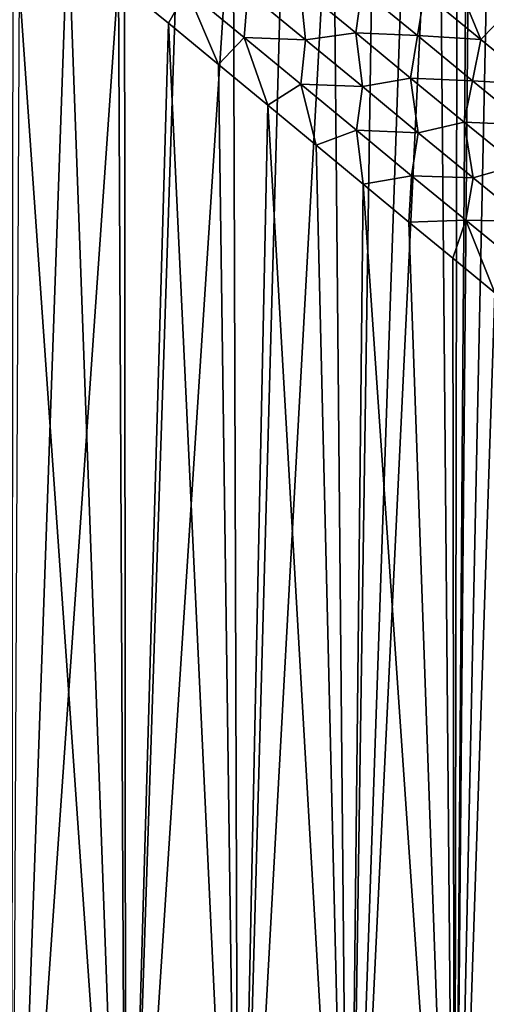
# Model space of a CAD drawing. Header units: metres. Extents: x -105 to 105, y -71 to 59.
# Tile 92 of 117: x -1 to 11, y -33 to -8. Entities that reach past the tile are written whole.
import ezdxf

# ---------------------------------------------------------------- set-up
doc = ezdxf.new("R2010")
doc.units = ezdxf.units.M
doc.layers.add('solid_WAMAS_150_SW0001', color=7, linetype='CONTINUOUS')

msp = doc.modelspace()

# ---------------------------------------------------------------- linework, layer by layer
at = {"layer": 'solid_WAMAS_150_SW0001'}
for points in [[(11.093285, 16.25, -26.397928), (12.324017, -45.799999, -25.669542), (9.792924, -45.799999, -27.061022)], [(10.25, 5.5, -26.839743), (11.093285, 16.25, -26.397928), (9.792924, -45.799999, -27.061022)], [(10.155144, 4.108756, -26.886692), (10.25, 5.5, -26.839743), (9.792924, -45.799999, -27.061022)], [(9.866824, 2.723619, -27.026091), (10.155144, 4.108756, -26.886692), (9.792924, -45.799999, -27.061022)], [(9.376242, 1.358913, -27.252054), (9.866824, 2.723619, -27.026091), (9.792924, -45.799999, -27.061022)], [(9.376242, 1.358913, -27.252054), (9.792924, -45.799999, -27.061022), (7.107391, -45.799999, -28.1243)], [(8.676901, 0.043454, -27.550491), (9.376242, 1.358913, -27.252054), (7.107391, -45.799999, -28.1243)], [(7.775642, -1.178465, -27.895777), (8.676901, 0.043454, -27.550491), (7.107391, -45.799999, -28.1243)], [(6.697141, -2.259562, -28.25338), (7.775642, -1.178465, -27.895777), (7.107391, -45.799999, -28.1243)], [(6.697141, -2.259562, -28.25338), (7.107391, -45.799999, -28.1243), (4.30977, -45.799999, -28.842607)], [(5.482142, -3.160751, -28.587091), (6.697141, -2.259562, -28.25338), (4.30977, -45.799999, -28.842607)], [(4.173172, -3.862005, -28.868237), (5.482142, -3.160751, -28.587091), (4.30977, -45.799999, -28.842607)], [(4.173172, -3.862005, -28.868237), (4.30977, -45.799999, -28.842607), (1.444182, -45.799999, -29.204615)], [(2.807627, -4.357978, -29.077995), (4.173172, -3.862005, -28.868237), (1.444182, -45.799999, -29.204615)], [(1.410537, -4.652482, -29.206705), (2.807627, -4.357978, -29.077995), (1.444182, -45.799999, -29.204615)], [(1.410537, -4.652482, -29.206705), (1.444182, -45.799999, -29.204615), (-1.444182, -45.799999, -29.204615)], [(0.000003, -4.75, -29.250002), (1.410537, -4.652482, -29.206705), (-1.444182, -45.799999, -29.204615)], [(-1.410538, -4.652482, -29.206705), (0.000003, -4.75, -29.250002), (-1.444182, -45.799999, -29.204615)], [(0, -6.010406, 16.75), (-1.257911, -7.02161, 16.715576), (1.444182, -45.799999, 16.704615)], [(1.257915, -7.021613, 16.715576), (0, -6.010406, 16.75), (1.444182, -45.799999, 16.704615)], [(9.027655, -7.294604, 15.664565), (10.45417, -8.467951, 15.151551), (9.695087, -6.623216, 15.711491)], [(10.45417, -8.467951, 15.151551), (11.120605, -7.796414, 15.213348), (9.695087, -6.623216, 15.711491)], [(-1.257911, -7.02161, 16.715576), (-1.444182, -45.799999, 16.704615), (1.444182, -45.799999, 16.704615)], [(2.529699, -8.058953, 16.61046), (1.257915, -7.021613, 16.715576), (1.444182, -45.799999, 16.704615)], [(2.991796, -7.219681, 16.571726), (1.257915, -7.021613, 16.715576), (2.529699, -8.058953, 16.61046)], [(2.991796, -7.219681, 16.571726), (2.529699, -8.058953, 16.61046), (3.797426, -9.102191, 16.434345)], [(4.449485, -8.416578, 16.337671), (2.991796, -7.219681, 16.571726), (3.797426, -9.102191, 16.434345)], [(4.543932, -7.272001, 16.377937), (2.991796, -7.219681, 16.571726), (4.449485, -8.416578, 16.337671)], [(5.874561, -7.143798, 16.192913), (4.543932, -7.272001, 16.377937), (6.007679, -8.476726, 16.054052)], [(7.284688, -8.304923, 15.819881), (5.874561, -7.143798, 16.192913), (6.007679, -8.476726, 16.054052)], [(7.436574, -7.206732, 15.937824), (5.874561, -7.143798, 16.192913), (7.284688, -8.304923, 15.819881)], [(8.853982, -8.37379, 15.492283), (7.436574, -7.206732, 15.937824), (7.284688, -8.304923, 15.819881)], [(8.853982, -8.37379, 15.492283), (9.027655, -7.294604, 15.664565), (7.436574, -7.206732, 15.937824)], [(6.007679, -8.476726, 16.054052), (4.543932, -7.272001, 16.377937), (4.449485, -8.416578, 16.337671)], [(8.853982, -8.37379, 15.492283), (10.45417, -8.467951, 15.151551), (9.027655, -7.294604, 15.664565)], [(10.45417, -8.467951, 15.151551), (11.854649, -9.615426, 14.540937), (11.120605, -7.796414, 15.213348)], [(2.529699, -8.058953, 16.61046), (1.444182, -45.799999, 16.704615), (4.30977, -45.799999, 16.342607)], [(3.797426, -9.102191, 16.434345), (2.529699, -8.058953, 16.61046), (4.30977, -45.799999, 16.342607)], [(4.449485, -8.416578, 16.337671), (3.797426, -9.102191, 16.434345), (5.049169, -10.137426, 16.188936)], [(5.886973, -9.603366, 16.011251), (4.449485, -8.416578, 16.337671), (5.049169, -10.137426, 16.188936)], [(6.007679, -8.476726, 16.054052), (4.449485, -8.416578, 16.337671), (5.886973, -9.603366, 16.011251)], [(7.449784, -9.666693, 15.634954), (6.007679, -8.476726, 16.054052), (5.886973, -9.603366, 16.011251)], [(7.284688, -8.304923, 15.819881), (6.007679, -8.476726, 16.054052), (7.449784, -9.666693, 15.634954)], [(8.673442, -9.449068, 15.356783), (7.284688, -8.304923, 15.819881), (7.449784, -9.666693, 15.634954)], [(8.853982, -8.37379, 15.492283), (7.284688, -8.304923, 15.819881), (8.673442, -9.449068, 15.356783)], [(10.247845, -9.519406, 14.953197), (8.853982, -8.37379, 15.492283), (8.673442, -9.449068, 15.356783)], [(10.247845, -9.519406, 14.953197), (10.45417, -8.467951, 15.151551), (8.853982, -8.37379, 15.492283)], [(10.247845, -9.519406, 14.953197), (11.854649, -9.615426, 14.540937), (10.45417, -8.467951, 15.151551)], [(5.049169, -10.137426, 16.188936), (3.797426, -9.102191, 16.434345), (4.30977, -45.799999, 16.342607)], [(8.673442, -9.449068, 15.356783), (7.449784, -9.666693, 15.634954), (8.868887, -10.836387, 15.119852)], [(10.038601, -10.570794, 14.802691), (8.673442, -9.449068, 15.356783), (8.868887, -10.836387, 15.119852)], [(10.247845, -9.519406, 14.953197), (8.673442, -9.449068, 15.356783), (10.038601, -10.570794, 14.802691)], [(5.886973, -9.603366, 16.011251), (5.049169, -10.137426, 16.188936), (6.276309, -11.15466, 15.877087)], [(7.304472, -10.775432, 15.592208), (5.886973, -9.603366, 16.011251), (6.276309, -11.15466, 15.877087)], [(7.449784, -9.666693, 15.634954), (5.886973, -9.603366, 16.011251), (7.304472, -10.775432, 15.592208)], [(8.868887, -10.836387, 15.119852), (7.449784, -9.666693, 15.634954), (7.304472, -10.775432, 15.592208)], [(11.614857, -10.637398, 14.319368), (10.247845, -9.519406, 14.953197), (10.038601, -10.570794, 14.802691)], [(11.614857, -10.637398, 14.319368), (11.854649, -9.615426, 14.540937), (10.247845, -9.519406, 14.953197)], [(5.049169, -10.137426, 16.188936), (4.30977, -45.799999, 16.342607), (7.107391, -45.799999, 15.6243)], [(6.276309, -11.15466, 15.877087), (5.049169, -10.137426, 16.188936), (7.107391, -45.799999, 15.6243)], [(10.038601, -10.570794, 14.802691), (8.868887, -10.836387, 15.119852), (10.262324, -11.980115, 14.5075)], [(11.377038, -11.66433, 14.156398), (10.038601, -10.570794, 14.802691), (10.262324, -11.980115, 14.5075)], [(11.614857, -10.637398, 14.319368), (10.038601, -10.570794, 14.802691), (11.377038, -11.66433, 14.156398)], [(7.304472, -10.775432, 15.592208), (6.276309, -11.15466, 15.877087), (7.471779, -12.145555, 15.502529)], [(8.700629, -11.928001, 15.079585), (7.304472, -10.775432, 15.592208), (7.471779, -12.145555, 15.502529)], [(8.868887, -10.836387, 15.119852), (7.304472, -10.775432, 15.592208), (8.700629, -11.928001, 15.079585)], [(10.262324, -11.980115, 14.5075), (8.868887, -10.836387, 15.119852), (8.700629, -11.928001, 15.079585)], [(7.471779, -12.145555, 15.502529), (6.276309, -11.15466, 15.877087), (7.107391, -45.799999, 15.6243)], [(11.377038, -11.66433, 14.156398), (10.262324, -11.980115, 14.5075), (11.626419, -13.091649, 13.796322)], [(8.700629, -11.928001, 15.079585), (7.471779, -12.145555, 15.502529), (8.629893, -13.10351, 15.069591)], [(10.072978, -13.055921, 14.47192), (8.700629, -11.928001, 15.079585), (8.629893, -13.10351, 15.069591)], [(10.262324, -11.980115, 14.5075), (8.700629, -11.928001, 15.079585), (10.072978, -13.055921, 14.47192)], [(11.626419, -13.091649, 13.796322), (10.262324, -11.980115, 14.5075), (10.072978, -13.055921, 14.47192)], [(7.471779, -12.145555, 15.502529), (7.107391, -45.799999, 15.6243), (9.792924, -45.799999, 14.561022)], [(8.629893, -13.10351, 15.069591), (7.471779, -12.145555, 15.502529), (9.792924, -45.799999, 14.561022)], [(10.072978, -13.055921, 14.47192), (8.629893, -13.10351, 15.069591), (9.746126, -14.02346, 14.582979)], [(9.746126, -14.02346, 14.582979), (8.629893, -13.10351, 15.069591), (9.792924, -45.799999, 14.561022)], [(10.072978, -13.055921, 14.47192), (9.746126, -14.02346, 14.582979), (10.816842, -14.901221, 14.047683)], [(11.418101, -14.153479, 13.767363), (10.072978, -13.055921, 14.47192), (10.816842, -14.901221, 14.047683)], [(11.626419, -13.091649, 13.796322), (10.072978, -13.055921, 14.47192), (11.418101, -14.153479, 13.767363)], [(10.816842, -14.901221, 14.047683), (9.746126, -14.02346, 14.582979), (9.792924, -45.799999, 14.561022)], [(10.816842, -14.901221, 14.047683), (9.792924, -45.799999, 14.561022), (12.324017, -45.799999, 13.169542)]]:
    msp.add_3dface(points, dxfattribs=at)

doc.saveas('drawing.dxf')
